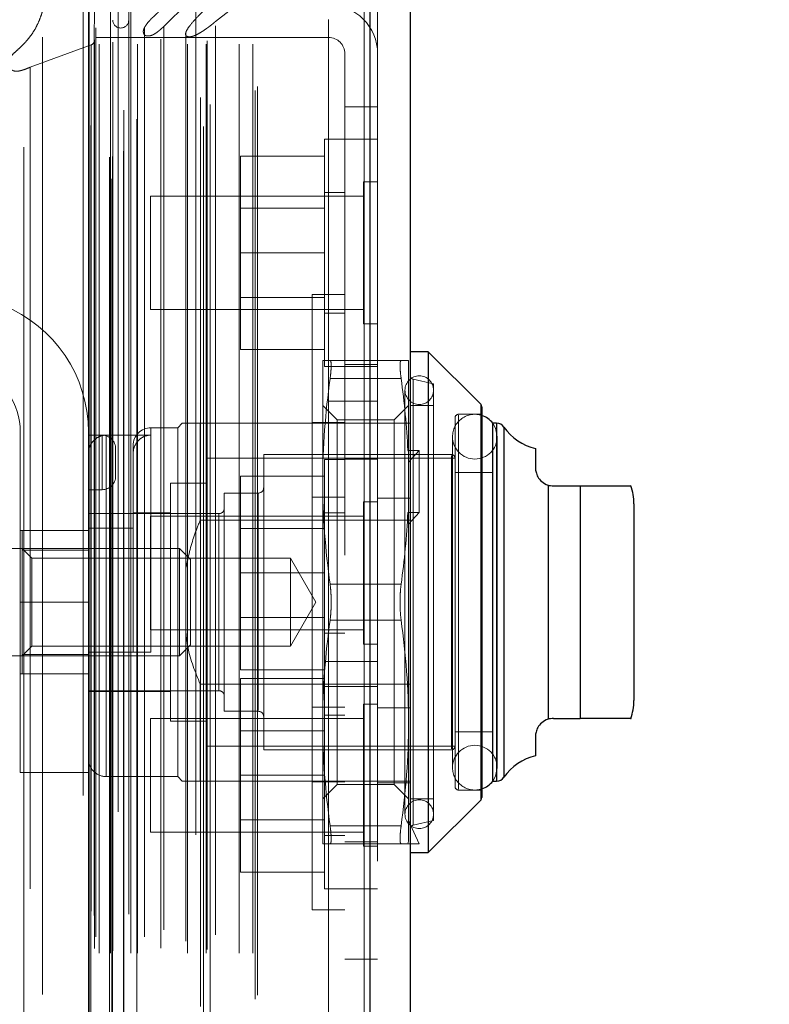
# Model space of a CAD drawing. Header units: inches. Extents: x 0.2 to 10.8, y 0.2 to 8.2.
# Tile 63 of 176: x 1.9565 to 2.039, y 4.9733 to 5.0816. Entities that reach past the tile are written whole.
import ezdxf

# ---------------------------------------------------------------- set-up
doc = ezdxf.new("R2010")
doc.units = ezdxf.units.IN
doc.header["$MEASUREMENT"] = 0
doc.linetypes.add('HIDDEN', pattern=[0.07500000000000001, 0.05, -0.025])
doc.layers.add('DIMENSIONS', color=140, linetype='Continuous')
doc.styles.add('SLDTEXTSTYLE0', font='TXT', dxfattribs={"width": 0.7})
doc.dimstyles.new('SLDDIMSTYLE1', dxfattribs={"dimtxt": 0.0849609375, "dimasz": 0.13, "dimexe": 0, "dimexo": 0.0625, "dimgap": 0.021240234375, "dimtad": 0, "dimtih": 1, "dimtoh": 1, "dimlfac": 20, "dimrnd": 1e-09, "dimzin": 12, "dimdsep": 46, "dimtxsty": 'SLDTEXTSTYLE0', "dimsah": 1, "dimcen": 0.09, "dimadec": 0, "dimazin": 3, "dimtfac": 1, "dimtmove": 0, "dimatfit": 0, "dimfxl": 0, "dimfrac": 2, "dimtolj": 1, "dimtzin": 12, "dimarcsym": 0})

# ---------------------------------------------------------------- blocks, each defined once
blk = doc.blocks.new('_D_10')
at = {"layer": 'DIMENSIONS'}
for p, q in [((1.865326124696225, 4.993945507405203), (1.865326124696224, 5.478986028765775)), ((1.956426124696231, 5.161689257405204), (1.95642612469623, 5.478986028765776)), ((1.865326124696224, 5.353986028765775), (1.615326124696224, 5.353986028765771)), ((1.956426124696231, 5.353986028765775), (2.177460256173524, 5.353986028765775)), ((2.292592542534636, 5.353986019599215), (2.264062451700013, 5.353986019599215)), ((2.264062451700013, 5.353986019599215), (2.264062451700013, 5.218955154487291)), ((2.545061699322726, 5.353986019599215), (2.573591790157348, 5.353986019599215)), ((2.573591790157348, 5.353986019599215), (2.573591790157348, 5.218955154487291)), ((2.264062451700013, 5.218955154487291), (2.292592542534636, 5.218955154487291)), ((2.573591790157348, 5.218955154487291), (2.545061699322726, 5.218955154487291))]:
    blk.add_line(p, q, dxfattribs=at)
for points in [[(1.865326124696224, 5.353986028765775), (1.735326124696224, 5.373986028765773), (1.735326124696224, 5.333986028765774)], [(1.956426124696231, 5.353986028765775), (2.086426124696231, 5.333986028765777), (2.086426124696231, 5.373986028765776)]]:
    blk.add_solid(points, dxfattribs=at)
at = {"layer": 'DIMENSIONS', "char_height": 0.08333333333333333, "attachment_point": 1, "style": 'SLDTEXTSTYLE0'}
for s, insert in [('1.82', (2.292592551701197, 5.480428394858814)), ('46.3', (2.292592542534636, 5.326377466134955))]:
    blk.add_mtext(s, dxfattribs=dict(at, insert=insert))

msp = doc.modelspace()

# ---------------------------------------------------------------- linework, layer by layer
at = {"color": 7, "linetype": 'HIDDEN', "lineweight": 18}
for p, q in [((1.966643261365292, 2.764109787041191), (1.966643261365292, 5.098275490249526)), ((1.966643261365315, 2.764109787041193), (1.966643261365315, 5.098275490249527)), ((1.963482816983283, 5.096275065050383), (1.963482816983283, 2.766110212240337)), ((1.966388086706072, 2.766512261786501), (1.966388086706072, 5.095873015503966)), ((1.966693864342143, 2.766566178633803), (1.966693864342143, 5.09581909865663)), ((1.967925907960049, 2.767150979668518), (1.967925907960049, 5.095234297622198)), ((1.95695016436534, 2.767602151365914), (1.95695016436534, 5.09478505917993)), ((1.967330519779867, 5.09448681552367), (1.967330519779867, 2.767903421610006)), ((1.964046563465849, 5.092858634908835), (1.964046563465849, 2.76952664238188)), ((1.964062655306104, 2.76940081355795), (1.964062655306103, 5.092984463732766)), ((1.964333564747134, 2.769979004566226), (1.964333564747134, 5.092406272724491)), ((1.964333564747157, 2.769979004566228), (1.964333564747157, 5.092406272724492)), ((1.969364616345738, 2.770695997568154), (1.969364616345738, 5.091692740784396)), ((1.975871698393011, 5.091942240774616), (1.975871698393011, 2.770446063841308)), ((1.976730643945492, 2.769889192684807), (1.976730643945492, 5.09249608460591)), ((1.967944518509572, 2.771679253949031), (1.967944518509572, 5.090706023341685)), ((1.994395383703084, 5.090824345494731), (1.994395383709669, 2.771560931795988)), ((1.994395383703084, 2.771560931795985), (1.994395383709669, 5.090824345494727)), ((1.995020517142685, 2.771560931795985), (1.99502051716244, 5.090824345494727)), ((1.977438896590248, 2.772313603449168), (1.977438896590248, 5.090053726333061)), ((1.976380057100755, 2.77307063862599), (1.976380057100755, 5.089314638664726)), ((1.982390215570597, 2.773852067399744), (1.982390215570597, 5.088533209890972)), ((1.995882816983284, 5.089057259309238), (1.995882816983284, 2.773328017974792)), ((1.9590121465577, 2.774365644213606), (1.9590121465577, 5.088018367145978)), ((1.982649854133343, 2.774290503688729), (1.982649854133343, 5.088094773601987)), ((1.965241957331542, 2.778920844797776), (1.965241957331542, 5.083464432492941)), ((1.965241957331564, 2.778920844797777), (1.965241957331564, 5.083464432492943)), ((1.966486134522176, 5.083464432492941), (1.966486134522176, 2.778920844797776)), ((1.966486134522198, 2.778920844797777), (1.966486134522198, 5.083464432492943)), ((1.966736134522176, 2.779170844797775), (1.966736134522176, 5.083214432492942)), ((1.968486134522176, 5.083214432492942), (1.968486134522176, 2.779170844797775)), ((1.968736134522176, 2.778920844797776), (1.968736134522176, 5.083464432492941)), ((1.968736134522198, 5.083464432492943), (1.968736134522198, 2.778920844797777)), ((1.969440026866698, 2.778920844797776), (1.969440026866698, 5.083464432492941)), ((1.974942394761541, 5.083464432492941), (1.972347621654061, 5.080887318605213)), ((1.97494239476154, 2.778920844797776), (1.97494239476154, 5.083464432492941)), ((1.977009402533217, 2.778920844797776), (1.977009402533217, 5.083464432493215)), ((1.977136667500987, 2.779318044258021), (1.977136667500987, 5.083067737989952)), ((1.98063030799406, 5.083464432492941), (1.978045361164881, 5.08144485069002)), ((1.980630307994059, 2.778920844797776), (1.980630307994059, 5.083464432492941)), ((1.982149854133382, 2.778920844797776), (1.982149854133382, 5.083464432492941)), ((1.982149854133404, 2.778920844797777), (1.982149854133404, 5.083464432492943)), ((1.964736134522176, 5.082964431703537), (1.964693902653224, 5.079316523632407)), ((1.964736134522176, 2.779420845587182), (1.964736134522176, 5.082964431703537)), ((1.964736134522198, 2.779420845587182), (1.964736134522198, 5.082964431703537)), ((1.972019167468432, 2.779470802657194), (1.972019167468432, 5.082923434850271)), ((1.964882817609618, 2.780717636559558), (1.964882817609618, 5.081667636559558)), ((1.97234762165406, 2.781497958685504), (1.97234762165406, 5.080887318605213)), ((1.972347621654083, 2.781497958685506), (1.972347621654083, 5.080887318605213)), ((1.97804536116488, 2.780940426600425), (1.97804536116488, 5.08144485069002)), ((1.990482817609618, 5.039667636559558), (1.990482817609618, 5.081667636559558)), ((1.970214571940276, 5.080738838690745), (1.970214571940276, 5.080716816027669)), ((1.970214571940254, 5.080716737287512), (1.970214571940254, 2.781651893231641)), ((1.974781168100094, 5.080227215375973), (1.974781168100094, 2.782158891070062)), ((1.964365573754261, 5.078852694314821), (1.957650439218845, 5.076398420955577)), ((1.964365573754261, 2.783532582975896), (1.964365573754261, 5.078852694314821)), ((1.964365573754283, 2.783532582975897), (1.964365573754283, 5.078852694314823)), ((1.964693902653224, 2.783068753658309), (1.964693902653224, 5.079316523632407)), ((1.964693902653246, 2.783068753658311), (1.964693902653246, 5.07931652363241)), ((1.964882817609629, 5.079675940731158), (1.990482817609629, 5.079675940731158)), ((1.992282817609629, 5.077875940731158), (1.992282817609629, 5.072025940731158)), ((1.957650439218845, 2.785986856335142), (1.957650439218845, 5.076398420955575)), ((1.992282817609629, 5.072025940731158), (1.995882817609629, 5.072025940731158)), ((1.992282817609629, 5.072025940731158), (1.992282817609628, 5.039667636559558)), ((1.990032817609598, 5.068475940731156), (1.990032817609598, 5.043475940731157)), ((1.992282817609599, 5.068475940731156), (1.990032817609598, 5.068475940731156)), ((1.995882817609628, 5.068475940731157), (1.992282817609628, 5.068475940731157)), ((1.990032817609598, 5.066625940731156), (1.980782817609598, 5.066625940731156)), ((1.980782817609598, 5.066625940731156), (1.980782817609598, 5.055975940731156)), ((1.994320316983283, 5.063788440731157), (1.994320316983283, 5.048163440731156)), ((1.995882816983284, 5.063788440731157), (1.994320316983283, 5.063788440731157)), ((1.992282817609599, 5.062600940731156), (1.990032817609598, 5.062600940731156)), ((1.970882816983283, 5.062225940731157), (1.970882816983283, 5.049725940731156)), ((1.994320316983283, 5.062225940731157), (1.970882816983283, 5.062225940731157)), ((1.990032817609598, 5.060873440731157), (1.980782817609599, 5.060873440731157)), ((1.990032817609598, 5.055975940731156), (1.980782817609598, 5.055975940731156)), ((1.980782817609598, 5.055975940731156), (1.980782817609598, 5.045325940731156)), ((1.980782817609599, 5.051078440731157), (1.990032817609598, 5.051078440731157)), ((1.988682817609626, 4.983690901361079), (1.988682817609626, 5.05139090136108)), ((1.992282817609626, 5.05139090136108), (1.988682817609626, 5.05139090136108)), ((1.970882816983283, 5.049725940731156), (1.994320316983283, 5.049725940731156)), ((1.990032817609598, 5.049350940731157), (1.992282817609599, 5.049350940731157)), ((1.994320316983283, 5.048163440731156), (1.995882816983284, 5.048163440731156)), ((1.990032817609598, 5.045325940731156), (1.980782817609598, 5.045325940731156)), ((1.989837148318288, 5.044115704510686), (1.989837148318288, 5.030828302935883)), ((1.998471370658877, 5.044115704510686), (1.990651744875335, 5.044115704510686)), ((1.999285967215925, 5.044115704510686), (1.999285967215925, 5.034091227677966)), ((1.990032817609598, 5.043475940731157), (1.992282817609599, 5.043475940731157)), ((1.995882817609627, 5.043675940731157), (1.992282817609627, 5.043675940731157)), ((1.992282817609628, 5.043475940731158), (1.995882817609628, 5.043475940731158)), ((1.998471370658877, 5.042147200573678), (1.990651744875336, 5.042147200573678)), ((1.998471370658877, 5.042147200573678), (1.990651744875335, 5.042147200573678)), ((1.998471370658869, 5.042147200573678), (1.990651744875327, 5.042147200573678)), ((1.99847137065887, 5.042147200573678), (1.990651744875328, 5.042147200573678)), ((1.998471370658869, 5.042147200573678), (1.990651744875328, 5.042147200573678)), ((1.998471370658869, 5.042147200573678), (1.990651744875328, 5.042147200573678)), ((2.002041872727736, 5.041556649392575), (1.999787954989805, 5.042077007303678)), ((1.999787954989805, 4.993026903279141), (1.999787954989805, 5.042054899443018)), ((1.999787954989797, 4.993026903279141), (1.999787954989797, 5.042054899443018)), ((1.999787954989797, 4.993026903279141), (1.999787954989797, 5.042054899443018)), ((1.998892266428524, 5.040867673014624), (1.998892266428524, 4.994214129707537)), ((2.002041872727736, 5.041556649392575), (2.002041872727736, 4.993525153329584)), ((1.990482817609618, 2.822717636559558), (1.990482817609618, 5.039667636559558)), ((1.990482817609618, 5.039667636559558), (1.995882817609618, 5.039667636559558)), ((1.990482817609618, 2.822717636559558), (1.990482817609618, 5.039667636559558)), ((1.990482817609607, 5.039667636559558), (1.990482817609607, 2.822717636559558)), ((1.990482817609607, 5.039667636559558), (1.990482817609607, 2.822717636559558)), ((1.992282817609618, 2.822717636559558), (1.992282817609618, 5.039667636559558)), ((1.991435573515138, 5.037596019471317), (1.989837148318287, 5.039194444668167)), ((1.999285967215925, 5.039194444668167), (1.997687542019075, 5.037596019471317)), ((2.002041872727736, 5.039194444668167), (1.999482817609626, 5.039194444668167)), ((2.007241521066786, 5.017540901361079), (2.007241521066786, 5.039309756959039)), ((2.007241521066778, 4.99579396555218), (2.007241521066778, 5.039287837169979)), ((2.007241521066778, 4.99579396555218), (2.007241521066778, 5.039287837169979)), ((1.991435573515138, 5.037596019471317), (1.991435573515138, 5.027568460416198)), ((1.997687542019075, 5.037596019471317), (1.991435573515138, 5.037596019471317)), ((1.997687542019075, 5.037596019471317), (1.997687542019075, 5.027568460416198)), ((2.004404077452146, 5.037816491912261), (2.004404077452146, 4.997265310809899)), ((2.007356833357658, 5.038210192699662), (2.004797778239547, 5.038210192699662)), ((2.004797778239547, 4.996959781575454), (2.004797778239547, 5.038122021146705)), ((2.004797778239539, 4.996959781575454), (2.004797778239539, 5.038122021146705)), ((2.004797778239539, 4.996959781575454), (2.004797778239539, 5.038122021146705)), ((1.973892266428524, 5.036733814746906), (1.970939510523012, 5.036733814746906)), ((1.970939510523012, 5.012029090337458), (1.970939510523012, 5.036646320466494)), ((1.970939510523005, 5.012029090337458), (1.970939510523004, 5.036646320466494)), ((1.970939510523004, 5.012029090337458), (1.970939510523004, 5.036646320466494)), ((1.974384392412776, 5.037225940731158), (1.973892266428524, 5.036733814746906)), ((1.973892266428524, 5.036733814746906), (1.973892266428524, 4.998347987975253)), ((1.976352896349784, 5.037225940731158), (1.976352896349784, 5.026561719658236)), ((1.976352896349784, 5.037225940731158), (1.995882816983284, 5.037225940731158)), ((1.988682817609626, 5.037315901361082), (1.992282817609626, 5.037315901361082)), ((1.995882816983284, 5.037225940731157), (1.999482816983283, 5.037225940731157)), ((2.008555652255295, 5.037225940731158), (2.008537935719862, 5.037225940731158)), ((2.008982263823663, 5.017540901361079), (2.008982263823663, 5.037225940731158)), ((2.008982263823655, 4.997878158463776), (2.008982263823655, 5.037203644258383)), ((2.008982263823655, 4.997878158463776), (2.008982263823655, 5.037203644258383)), ((2.009789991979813, 5.017540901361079), (2.009789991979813, 5.036804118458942)), ((2.009789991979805, 4.998299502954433), (2.009789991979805, 5.036782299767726)), ((2.009789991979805, 4.998299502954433), (2.009789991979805, 5.036782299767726)), ((1.956549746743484, 5.036289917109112), (1.956549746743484, 5.017539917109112)), ((1.964049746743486, 5.017539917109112), (1.964049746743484, 5.036289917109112)), ((1.965549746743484, 5.035914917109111), (1.964049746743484, 5.035914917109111)), ((1.965549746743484, 5.029914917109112), (1.965549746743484, 5.035914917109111)), ((1.965549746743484, 5.035914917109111), (1.965549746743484, 5.029914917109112)), ((1.965549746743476, 5.029914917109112), (1.965549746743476, 5.035914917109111)), ((1.965549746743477, 5.035914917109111), (1.965549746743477, 5.029914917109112)), ((1.965549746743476, 5.029914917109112), (1.965549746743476, 5.035914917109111)), ((1.965549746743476, 5.035914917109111), (1.965549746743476, 5.029914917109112)), ((1.966018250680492, 5.03592534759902), (1.966018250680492, 4.998438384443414)), ((1.966018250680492, 5.03592534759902), (1.970939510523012, 5.03592534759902)), ((1.966018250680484, 5.03592534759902), (1.966018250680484, 4.998438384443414)), ((1.966018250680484, 5.03592534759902), (1.966018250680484, 4.998438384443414)), ((2.004126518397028, 5.035749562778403), (2.004126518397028, 4.999332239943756)), ((2.009047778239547, 4.999332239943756), (2.009047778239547, 5.035749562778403)), ((1.967049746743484, 5.031414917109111), (1.967049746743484, 5.034414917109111)), ((1.968971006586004, 5.034765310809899), (1.968971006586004, 5.033859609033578)), ((2.00046706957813, 5.03423785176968), (1.999208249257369, 5.03423785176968)), ((1.999208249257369, 5.03423785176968), (1.999285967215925, 5.034091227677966)), ((1.999285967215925, 5.032958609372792), (2.00046706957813, 5.03423785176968)), ((2.00046706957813, 5.03423785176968), (2.00046706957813, 5.027418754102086)), ((1.968971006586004, 5.033859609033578), (1.968971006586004, 5.025695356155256)), ((1.977041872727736, 5.033387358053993), (1.977041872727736, 5.001694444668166)), ((2.004404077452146, 5.033387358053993), (1.977041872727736, 5.033387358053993)), ((1.983341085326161, 5.033781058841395), (1.983341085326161, 5.001300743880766)), ((2.004010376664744, 5.033781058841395), (1.983341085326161, 5.033781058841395)), ((1.990032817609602, 5.03325094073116), (1.990032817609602, 5.02075094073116)), ((1.992282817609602, 5.03325094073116), (1.990032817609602, 5.03325094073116)), ((1.995882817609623, 5.033275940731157), (1.992282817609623, 5.033275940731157)), ((1.999285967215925, 5.034091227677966), (1.999285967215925, 5.032958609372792)), ((2.004010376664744, 5.001389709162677), (2.004010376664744, 5.033692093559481)), ((2.004010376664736, 5.001389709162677), (2.004010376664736, 5.033692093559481)), ((2.004010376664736, 5.001389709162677), (2.004010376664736, 5.033692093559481)), ((1.999285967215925, 5.027272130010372), (1.999285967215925, 5.032958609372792)), ((1.990032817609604, 5.03140094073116), (1.980782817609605, 5.03140094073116)), ((1.980782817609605, 5.03140094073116), (1.980782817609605, 5.02075094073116)), ((2.008537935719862, 5.031812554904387), (2.004404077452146, 5.031812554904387)), ((1.965549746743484, 5.029914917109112), (1.964049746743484, 5.029914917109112)), ((1.973104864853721, 5.030631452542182), (1.973104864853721, 5.004450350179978)), ((1.977041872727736, 5.030631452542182), (1.973104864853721, 5.030631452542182)), ((1.989837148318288, 5.030828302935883), (1.989837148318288, 5.004253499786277)), ((2.014636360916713, 5.0046537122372), (2.014636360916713, 5.030428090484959)), ((2.014636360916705, 5.0046537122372), (2.014636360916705, 5.030428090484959)), ((2.014636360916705, 5.030428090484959), (2.014636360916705, 5.0046537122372)), ((2.014636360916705, 5.0046537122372), (2.014636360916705, 5.030428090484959)), ((2.014636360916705, 5.030428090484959), (2.014636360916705, 5.0046537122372)), ((2.018183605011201, 5.004745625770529), (2.018183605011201, 5.03033617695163)), ((2.018183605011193, 5.03033617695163), (2.018183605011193, 5.004745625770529)), ((2.018183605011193, 5.004745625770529), (2.018183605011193, 5.03033617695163)), ((2.018183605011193, 5.03033617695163), (2.018183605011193, 5.004745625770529)), ((2.018183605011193, 5.004745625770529), (2.018183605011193, 5.03033617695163)), ((1.979010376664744, 5.029548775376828), (1.979010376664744, 5.005533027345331)), ((1.982750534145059, 5.029548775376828), (1.979010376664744, 5.029548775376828)), ((1.982750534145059, 5.005620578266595), (1.982750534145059, 5.029461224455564)), ((1.982750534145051, 5.005620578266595), (1.982750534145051, 5.029461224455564)), ((1.982750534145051, 5.005620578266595), (1.982750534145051, 5.029461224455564)), ((1.988682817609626, 5.029090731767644), (1.992282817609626, 5.029090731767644)), ((1.995882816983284, 5.02900077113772), (1.999482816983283, 5.02900077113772)), ((1.994320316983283, 5.028563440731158), (1.994320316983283, 5.020750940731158)), ((1.995882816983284, 5.028563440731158), (1.994320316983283, 5.028563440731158)), ((1.978419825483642, 5.027284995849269), (1.964049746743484, 5.027284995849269)), ((1.973104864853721, 5.027383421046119), (1.968971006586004, 5.027383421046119)), ((1.970882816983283, 5.027000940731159), (1.970882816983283, 5.020750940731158)), ((1.994320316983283, 5.027000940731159), (1.970882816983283, 5.027000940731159)), ((1.978419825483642, 5.007819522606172), (1.978419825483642, 5.027262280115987)), ((1.978419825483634, 5.007819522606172), (1.978419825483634, 5.027262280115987)), ((1.978419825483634, 5.007819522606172), (1.978419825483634, 5.027262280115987)), ((1.992282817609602, 5.02737594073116), (1.990032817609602, 5.02737594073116)), ((1.991435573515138, 5.027568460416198), (1.991435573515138, 4.997485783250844)), ((1.997687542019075, 5.027568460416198), (1.997687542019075, 4.997485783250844)), ((1.999208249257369, 5.027418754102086), (1.999285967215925, 5.027272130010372)), ((2.00046706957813, 5.027418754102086), (1.999208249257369, 5.027418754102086)), ((1.999285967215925, 5.026139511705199), (2.00046706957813, 5.027418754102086)), ((1.999285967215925, 5.027272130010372), (1.999285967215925, 5.004253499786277)), ((1.964049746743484, 5.025695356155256), (1.968971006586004, 5.025695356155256)), ((1.968971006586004, 5.012029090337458), (1.968971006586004, 5.025695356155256)), ((1.976352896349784, 5.026561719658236), (1.999482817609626, 5.026561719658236)), ((1.990032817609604, 5.02564844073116), (1.980782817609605, 5.02564844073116)), ((1.964049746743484, 5.025414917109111), (1.956549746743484, 5.025414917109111)), ((1.956766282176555, 5.025414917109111), (1.956766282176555, 5.023280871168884)), ((1.974062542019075, 5.023446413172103), (1.954600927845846, 5.023446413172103)), ((1.957832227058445, 5.022380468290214), (1.956766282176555, 5.023446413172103)), ((1.974062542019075, 5.023446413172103), (1.974062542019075, 5.011635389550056)), ((1.975270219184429, 5.022238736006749), (1.974062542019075, 5.023446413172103)), ((1.956766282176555, 5.023280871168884), (1.964049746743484, 5.023280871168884)), ((1.956766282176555, 5.023280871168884), (1.956766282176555, 5.011800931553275)), ((1.957832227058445, 5.022380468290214), (1.957832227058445, 5.017540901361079)), ((1.986291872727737, 5.022380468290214), (1.957832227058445, 5.022380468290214)), ((1.986291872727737, 5.022380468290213), (1.986291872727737, 5.012701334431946)), ((1.989085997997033, 5.017540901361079), (1.986291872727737, 5.022380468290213)), ((1.975270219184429, 5.022238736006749), (1.975270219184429, 5.012843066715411)), ((1.970882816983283, 5.020750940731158), (1.970882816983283, 5.014500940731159)), ((1.990032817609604, 5.02075094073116), (1.980782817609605, 5.02075094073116)), ((1.980782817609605, 5.02075094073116), (1.980782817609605, 5.01010094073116)), ((1.990032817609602, 5.02075094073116), (1.990032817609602, 5.011000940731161)), ((1.994320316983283, 5.020750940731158), (1.994320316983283, 5.012938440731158)), ((1.998471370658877, 5.019509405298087), (1.990651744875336, 5.019509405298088)), ((1.998471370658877, 5.019509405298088), (1.990651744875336, 5.019509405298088)), ((1.998471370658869, 5.019509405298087), (1.990651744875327, 5.019509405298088)), ((1.99847137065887, 5.019509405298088), (1.990651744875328, 5.019509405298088)), ((1.998471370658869, 5.019509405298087), (1.990651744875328, 5.019509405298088)), ((1.998471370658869, 5.019509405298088), (1.990651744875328, 5.019509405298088)), ((1.964049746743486, 5.017539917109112), (1.956549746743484, 5.017539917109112)), ((1.964049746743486, 5.017539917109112), (1.956549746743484, 5.017539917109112)), ((1.956549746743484, 5.017539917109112), (1.956549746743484, 4.998789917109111)), ((1.964049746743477, 5.017539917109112), (1.956549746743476, 5.017539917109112)), ((1.964049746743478, 5.017539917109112), (1.956549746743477, 5.017539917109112)), ((1.964049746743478, 5.017539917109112), (1.956549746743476, 5.017539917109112)), ((1.964049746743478, 5.017539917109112), (1.956549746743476, 5.017539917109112)), ((1.957832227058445, 5.017540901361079), (1.957832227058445, 5.012701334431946)), ((1.964049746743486, 5.017539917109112), (1.964049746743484, 4.998789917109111)), ((1.986291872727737, 5.012701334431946), (1.989085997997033, 5.017540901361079)), ((2.007241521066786, 4.995772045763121), (2.007241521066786, 5.017540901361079)), ((2.008982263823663, 4.997855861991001), (2.008982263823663, 5.017540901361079)), ((2.009789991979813, 4.998277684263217), (2.009789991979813, 5.017540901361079)), ((1.980782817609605, 5.015853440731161), (1.990032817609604, 5.015853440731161)), ((1.998471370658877, 5.015572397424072), (1.990651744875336, 5.015572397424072)), ((1.998471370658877, 5.015572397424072), (1.990651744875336, 5.015572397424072)), ((1.998471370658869, 5.015572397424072), (1.990651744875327, 5.015572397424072)), ((1.99847137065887, 5.015572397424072), (1.990651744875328, 5.015572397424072)), ((1.998471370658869, 5.015572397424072), (1.990651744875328, 5.015572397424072)), ((1.998471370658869, 5.015572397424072), (1.990651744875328, 5.015572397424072)), ((1.970882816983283, 5.014500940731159), (1.994320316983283, 5.014500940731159)), ((1.990032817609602, 5.01412594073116), (1.992282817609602, 5.01412594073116)), ((1.956766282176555, 5.011635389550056), (1.957832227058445, 5.012701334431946)), ((1.957832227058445, 5.012701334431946), (1.986291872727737, 5.012701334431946)), ((1.974062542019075, 5.011635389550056), (1.975270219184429, 5.01284306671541)), ((1.994320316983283, 5.012938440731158), (1.995882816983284, 5.012938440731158)), ((1.954600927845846, 5.011635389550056), (1.974062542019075, 5.011635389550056)), ((1.956766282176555, 5.011800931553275), (1.956766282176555, 5.009666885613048)), ((1.956766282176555, 5.011800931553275), (1.964049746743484, 5.011800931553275)), ((1.964049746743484, 5.012029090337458), (1.968971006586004, 5.012029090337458)), ((1.990032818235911, 5.011000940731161), (1.990032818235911, 4.98600094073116)), ((1.992282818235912, 5.011000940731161), (1.990032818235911, 5.011000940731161)), ((1.995882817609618, 5.011000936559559), (1.992282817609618, 5.011000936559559)), ((1.964049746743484, 5.009664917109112), (1.956549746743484, 5.009664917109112)), ((1.956766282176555, 5.009666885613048), (1.964049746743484, 5.009666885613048)), ((1.990032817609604, 5.01010094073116), (1.980782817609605, 5.01010094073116)), ((1.976352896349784, 5.008520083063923), (1.976352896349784, 4.997855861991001)), ((1.976352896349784, 5.008520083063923), (1.999482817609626, 5.008520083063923)), ((1.990032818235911, 5.009150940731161), (1.980782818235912, 5.009150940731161)), ((1.980782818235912, 5.009150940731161), (1.980782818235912, 4.99850094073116)), ((1.990032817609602, 5.00825094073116), (1.992282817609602, 5.00825094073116)), ((1.992282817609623, 5.008275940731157), (1.995882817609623, 5.008275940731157)), ((1.964049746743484, 5.007796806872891), (1.978419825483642, 5.007796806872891)), ((1.964049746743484, 5.00769838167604), (1.973104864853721, 5.00769838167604)), ((1.994320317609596, 5.006313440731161), (1.994320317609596, 4.99068844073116)), ((1.995882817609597, 5.006313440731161), (1.994320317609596, 5.006313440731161)), ((1.979010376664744, 5.005533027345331), (1.982750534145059, 5.005533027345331)), ((1.988682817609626, 5.005991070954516), (1.992282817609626, 5.005991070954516)), ((1.992282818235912, 5.00512594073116), (1.990032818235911, 5.00512594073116)), ((1.995882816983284, 5.005901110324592), (1.999482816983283, 5.005901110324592)), ((1.970882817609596, 5.004750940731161), (1.970882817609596, 4.99225094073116)), ((1.994320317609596, 5.004750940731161), (1.970882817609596, 5.004750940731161)), ((1.973104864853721, 5.004450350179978), (1.977041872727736, 5.004450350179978)), ((1.989837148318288, 5.004253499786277), (1.989837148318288, 4.990966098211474)), ((1.999285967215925, 5.004253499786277), (1.999285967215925, 4.991259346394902)), ((1.990032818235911, 5.00339844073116), (1.980782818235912, 5.00339844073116)), ((2.004404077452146, 5.003269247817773), (2.008537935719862, 5.003269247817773)), ((1.977041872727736, 5.001694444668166), (2.004404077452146, 5.001694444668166)), ((1.983341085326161, 5.001300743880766), (2.004010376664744, 5.001300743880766)), ((1.956549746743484, 4.998789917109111), (1.964049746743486, 4.998789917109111)), ((1.990032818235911, 4.99850094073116), (1.980782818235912, 4.99850094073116)), ((1.980782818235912, 4.99850094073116), (1.980782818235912, 4.98785094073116)), ((1.966018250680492, 4.998347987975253), (1.973892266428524, 4.998347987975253)), ((1.973892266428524, 4.998347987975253), (1.974384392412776, 4.997855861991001)), ((1.976352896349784, 4.997855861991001), (1.999482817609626, 4.997855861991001)), ((1.988682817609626, 4.997765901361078), (1.992282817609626, 4.997765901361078)), ((1.989837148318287, 4.995887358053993), (1.991435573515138, 4.997485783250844)), ((1.991435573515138, 4.997485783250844), (1.997687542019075, 4.997485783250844)), ((1.995882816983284, 4.997675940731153), (1.999482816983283, 4.997675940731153)), ((1.997687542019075, 4.997485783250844), (1.999285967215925, 4.995887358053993)), ((2.008537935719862, 4.997855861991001), (2.008555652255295, 4.997855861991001)), ((2.004797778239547, 4.996871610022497), (2.007356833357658, 4.996871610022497)), ((1.999482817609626, 4.995887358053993), (2.002041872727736, 4.995887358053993)), ((1.980782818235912, 4.99360344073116), (1.990032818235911, 4.99360344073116)), ((2.00046706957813, 4.990966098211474), (1.999285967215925, 4.99352458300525)), ((1.999787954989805, 4.993004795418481), (2.002041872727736, 4.993525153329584)), ((1.970882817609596, 4.99225094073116), (1.994320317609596, 4.99225094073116)), ((1.998471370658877, 4.992934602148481), (1.990651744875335, 4.992934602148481)), ((1.998471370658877, 4.992934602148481), (1.990651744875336, 4.992934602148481)), ((1.998471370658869, 4.992934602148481), (1.990651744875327, 4.992934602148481)), ((1.99847137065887, 4.992934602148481), (1.990651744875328, 4.992934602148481)), ((1.99847137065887, 4.992934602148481), (1.990651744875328, 4.992934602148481)), ((1.998471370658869, 4.992934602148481), (1.990651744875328, 4.992934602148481)), ((1.990032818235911, 4.991875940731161), (1.992282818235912, 4.991875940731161)), ((1.998471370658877, 4.990966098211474), (1.990651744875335, 4.990966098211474)), ((1.992282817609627, 4.991175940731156), (1.995882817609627, 4.991175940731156)), ((1.999208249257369, 4.990966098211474), (1.999285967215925, 4.991259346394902)), ((1.999208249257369, 4.990966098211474), (2.00046706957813, 4.990966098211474)), ((1.994320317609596, 4.99068844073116), (1.995882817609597, 4.99068844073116)), ((1.990032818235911, 4.98785094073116), (1.980782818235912, 4.98785094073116)), ((1.990032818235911, 4.98600094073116), (1.992282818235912, 4.98600094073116)), ((1.992282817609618, 4.986000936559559), (1.995882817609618, 4.986000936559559)), ((1.988682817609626, 4.983690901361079), (1.992282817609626, 4.983690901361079)), ((1.992282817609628, 4.978275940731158), (1.995882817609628, 4.978275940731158))]:
    msp.add_line(p, q, dxfattribs=at)
at = {"color": 7, "linetype": 'Continuous', "lineweight": 25}
for p, q in [((1.964107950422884, 5.096275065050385), (1.964107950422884, 2.766110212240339)), ((1.995020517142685, 5.090824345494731), (1.99502051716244, 2.771560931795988)), ((1.999482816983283, 5.08905725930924), (1.999482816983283, 2.773328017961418)), ((2.001451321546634, 5.04509995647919), (1.999482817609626, 5.04509995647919)), ((2.007241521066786, 5.039309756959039), (2.001451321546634, 5.04509995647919)), ((2.001451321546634, 5.04509995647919), (2.001451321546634, 4.989981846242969)), ((2.007241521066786, 5.039309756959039), (2.007241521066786, 4.995772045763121)), ((2.007356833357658, 5.039031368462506), (2.007356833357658, 4.996050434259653)), ((2.008537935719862, 5.037225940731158), (2.008537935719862, 4.997855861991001)), ((2.008982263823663, 5.037225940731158), (2.008555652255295, 5.037225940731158)), ((2.008982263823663, 5.037225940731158), (2.008982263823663, 4.997855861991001)), ((2.009789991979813, 5.036804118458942), (2.009789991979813, 4.998277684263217)), ((2.013262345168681, 5.034435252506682), (2.013262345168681, 5.032304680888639)), ((2.014636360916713, 5.030428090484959), (2.014636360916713, 5.0046537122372)), ((2.015230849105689, 5.03033617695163), (2.018183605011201, 5.03033617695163)), ((2.018183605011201, 5.03033617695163), (2.018183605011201, 5.004745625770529)), ((2.024089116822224, 5.028367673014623), (2.024089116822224, 5.006714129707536)), ((2.015230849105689, 5.004745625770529), (2.018183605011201, 5.004745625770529)), ((2.013262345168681, 5.002777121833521), (2.013262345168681, 5.000646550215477)), ((2.008555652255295, 4.997855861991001), (2.008982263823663, 4.997855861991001)), ((2.001451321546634, 4.989981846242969), (2.007241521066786, 4.995772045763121)), ((1.999482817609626, 4.989981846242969), (2.001451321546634, 4.989981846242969))]:
    msp.add_line(p, q, dxfattribs=at)
at = {"color": 7, "linetype": 'HIDDEN', "lineweight": 18, "flags": 128}
for points in [[(1.959004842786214, 2.779709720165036), (1.959004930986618, 3.921905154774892), (1.959004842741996, 5.082669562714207)], [(2.009047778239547, 5.035749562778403), (2.008860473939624, 5.03669120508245), (2.008555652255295, 5.037225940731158)], [(2.008555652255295, 4.997855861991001), (2.008860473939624, 4.998390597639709), (2.009047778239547, 4.999332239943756)]]:
    msp.add_lwpolyline(points, dxfattribs=at)
at = {"color": 7, "linetype": 'HIDDEN', "lineweight": 18}
for centre, radius, start, end in [((1.990482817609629, 5.077875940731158), 0.005399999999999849, 0, 90), ((1.967611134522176, 5.081589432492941), 0.0008750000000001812, 180, 0), ((1.964193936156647, 5.079322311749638), 0.0004999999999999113, 290.0765427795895, 359.3367158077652), ((1.990482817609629, 5.077875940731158), 0.001800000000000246, 0, 90), ((1.949049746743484, 5.036289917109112), 0.01500000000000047, 0, 67.98061864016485), ((1.949049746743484, 5.036289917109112), 0.007500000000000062, 0, 67.98061864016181), ((2.00046706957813, 5.040867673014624), 0.001574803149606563, 0, 180), ((1.999876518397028, 5.042460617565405), 0.0003937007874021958, 180, 256.9999999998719), ((2.00046706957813, 5.040867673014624), 0.001574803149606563, 180, 0), ((2.006587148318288, 5.035749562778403), 0.002460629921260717, 71.77194722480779, 180), ((2.00479777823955, 5.037816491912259), 0.0003937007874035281, 90.00000000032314, 179.9999999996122), ((1.970939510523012, 5.034765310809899), 0.001968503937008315, 90, 180), ((1.965549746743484, 5.034414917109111), 0.001500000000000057, 0, 90), ((2.006587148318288, 5.035749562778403), 0.002460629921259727, 180, 0), ((2.004010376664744, 5.033387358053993), 0.0003937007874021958, 0, 90), ((1.965549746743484, 5.031414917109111), 0.001499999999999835, 270.0000000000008, 0), ((1.982750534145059, 5.03013932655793), 0.0005905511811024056, 270.0000000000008, 0), ((1.978419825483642, 5.027875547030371), 0.0005905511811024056, 270.0000000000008, 0), ((1.978419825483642, 5.00720625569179), 0.0005905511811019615, 359.9999999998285, 90), ((1.982750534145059, 5.00494247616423), 0.0005905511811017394, 0, 90), ((2.006587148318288, 4.999332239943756), 0.002460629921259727, 0, 180), ((2.004010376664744, 5.001694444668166), 0.0003937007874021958, 270.0000000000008, 0), ((1.966018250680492, 5.00031649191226), 0.001968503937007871, 180, 270.0000000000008), ((2.006587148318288, 4.999332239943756), 0.002460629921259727, 180, 288.228052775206), ((2.00479777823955, 4.997265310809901), 0.0003937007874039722, 180.0000000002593, 269.9999999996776), ((2.00046706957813, 4.994214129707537), 0.001574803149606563, 0, 180), ((2.00046706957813, 4.994214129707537), 0.001574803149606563, 180, 0), ((1.999876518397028, 4.992621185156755), 0.0003937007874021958, 103.0000000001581, 180)]:
    msp.add_arc(centre, radius, start, end, dxfattribs=at)
at = {"color": 7, "linetype": 'Continuous', "lineweight": 25}
for centre, radius, start, end in [((2.006963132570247, 5.039031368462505), 0.0003937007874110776, 2.585154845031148e-10, 44.99999999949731), ((2.006587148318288, 5.035749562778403), 0.002460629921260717, 36.86989764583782, 71.77194722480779), ((2.008982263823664, 5.036241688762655), 0.0009842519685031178, 34.84990457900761, 90.00000000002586), ((2.014636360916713, 5.040178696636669), 0.00590551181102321, 214.849904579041, 256.5458794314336), ((2.018183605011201, 5.028367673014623), 0.005905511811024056, 0, 19.60811917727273), ((2.018183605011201, 5.006714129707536), 0.005905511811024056, 340.250011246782, 0), ((2.014636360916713, 4.99490310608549), 0.00590551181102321, 103.4541205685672, 145.1500954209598), ((2.006587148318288, 4.999332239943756), 0.002460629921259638, 288.228052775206, 323.130102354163), ((2.008982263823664, 4.998840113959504), 0.0009842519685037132, 269.9999999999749, 325.1500954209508), ((2.006963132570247, 4.996050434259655), 0.0003937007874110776, 315.0000000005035, 359.999999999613)]:
    msp.add_arc(centre, radius, start, end, dxfattribs=at)
at = {"color": 7, "linetype": 'HIDDEN', "lineweight": 18}
for points, knots in [([(1.957650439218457, 5.076398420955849), (1.957506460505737, 5.076338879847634), (1.957244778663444, 5.076230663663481), (1.956877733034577, 5.076103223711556), (1.956580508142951, 5.076013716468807), (1.956329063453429, 5.075964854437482), (1.956106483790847, 5.075951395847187), (1.955887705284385, 5.07597835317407), (1.955681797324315, 5.076046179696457), (1.955499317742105, 5.076160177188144), (1.955342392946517, 5.076338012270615), (1.955196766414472, 5.076604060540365), (1.955140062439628, 5.076972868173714), (1.955307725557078, 5.077350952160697), (1.955637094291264, 5.07774606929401), (1.956081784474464, 5.078145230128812), (1.95657550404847, 5.078602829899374), (1.957014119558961, 5.079038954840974), (1.957408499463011, 5.079482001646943), (1.957785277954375, 5.07996508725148), (1.958180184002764, 5.08057858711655), (1.958545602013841, 5.081305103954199), (1.958825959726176, 5.081996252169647), (1.958996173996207, 5.082559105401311), (1.95904161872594, 5.082912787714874), (1.958967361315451, 5.083134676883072), (1.958862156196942, 5.083253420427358), (1.958721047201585, 5.08332111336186), (1.958552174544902, 5.083361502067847), (1.958351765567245, 5.083377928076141), (1.958107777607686, 5.083365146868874), (1.957772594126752, 5.083318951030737), (1.957291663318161, 5.083227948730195), (1.956763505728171, 5.083106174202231), (1.956265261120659, 5.083005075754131), (1.95588168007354, 5.082947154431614), (1.955563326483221, 5.082920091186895), (1.955305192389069, 5.082936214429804), (1.955091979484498, 5.082986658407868), (1.954910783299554, 5.083079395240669), (1.954804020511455, 5.083224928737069), (1.954728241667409, 5.083436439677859), (1.954721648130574, 5.083796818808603), (1.954876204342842, 5.084276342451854), (1.955207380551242, 5.084778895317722), (1.955624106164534, 5.085245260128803), (1.956120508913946, 5.085693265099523), (1.956686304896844, 5.086132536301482), (1.957321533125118, 5.086558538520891), (1.957911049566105, 5.08692206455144), (1.958410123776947, 5.087139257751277), (1.958674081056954, 5.087305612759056), (1.958801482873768, 5.08743741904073), (1.958877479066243, 5.08754023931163), (1.958953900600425, 5.08768133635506), (1.959015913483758, 5.08789571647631), (1.959018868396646, 5.088241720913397), (1.958855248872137, 5.088674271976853), (1.958514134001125, 5.089124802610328), (1.958052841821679, 5.089542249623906), (1.95746295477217, 5.089945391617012), (1.956816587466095, 5.090285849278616), (1.956231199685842, 5.090538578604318), (1.955810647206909, 5.090733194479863), (1.95551569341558, 5.09090045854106), (1.95526078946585, 5.091066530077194), (1.955016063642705, 5.091253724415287), (1.9547563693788, 5.091498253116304), (1.954523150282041, 5.091769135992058), (1.954327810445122, 5.092056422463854), (1.954173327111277, 5.09235492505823), (1.954065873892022, 5.092659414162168), (1.954020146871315, 5.092970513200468), (1.954038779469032, 5.093223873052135), (1.954135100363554, 5.093398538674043), (1.954253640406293, 5.093495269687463), (1.954406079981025, 5.093564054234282), (1.95457941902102, 5.093604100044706), (1.954738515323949, 5.093612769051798), (1.954935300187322, 5.09360807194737), (1.955229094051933, 5.093585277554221), (1.955596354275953, 5.093547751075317), (1.955965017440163, 5.093519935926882), (1.956259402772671, 5.093539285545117), (1.956528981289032, 5.093641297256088), (1.956775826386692, 5.093842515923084), (1.956901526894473, 5.094188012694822), (1.956951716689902, 5.094588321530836), (1.956951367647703, 5.094995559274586), (1.95691643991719, 5.095405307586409), (1.956862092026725, 5.095816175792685), (1.956797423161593, 5.096228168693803), (1.956690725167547, 5.096885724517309), (1.956593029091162, 5.097682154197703), (1.956380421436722, 5.098492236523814), (1.956135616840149, 5.099047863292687), (1.955880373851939, 5.099459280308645), (1.955603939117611, 5.099818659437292), (1.955296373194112, 5.100166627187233), (1.954966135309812, 5.100503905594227), (1.954635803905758, 5.100839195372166), (1.954131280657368, 5.101392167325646), (1.953566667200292, 5.102252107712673), (1.953120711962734, 5.103110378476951), (1.952923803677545, 5.10367926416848), (1.952865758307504, 5.103878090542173), (1.952858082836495, 5.104027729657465), (1.952875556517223, 5.104139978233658), (1.952923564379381, 5.104230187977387), (1.953015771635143, 5.104301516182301), (1.953210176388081, 5.104327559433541), (1.953452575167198, 5.10429618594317), (1.953749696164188, 5.10422526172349), (1.954095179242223, 5.104111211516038), (1.954523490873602, 5.103955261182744), (1.954829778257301, 5.103827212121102), (1.954997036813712, 5.10375728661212)], [0, 0, 0, 0, 0.008873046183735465, 0.01612679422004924, 0.02174796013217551, 0.02591860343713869, 0.02987558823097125, 0.03354539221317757, 0.03754946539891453, 0.0417996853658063, 0.04628166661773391, 0.05341961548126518, 0.06299658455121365, 0.07323931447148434, 0.0826000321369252, 0.09720883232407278, 0.1117946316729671, 0.1261466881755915, 0.1368719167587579, 0.1507998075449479, 0.1678347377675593, 0.1875614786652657, 0.2086080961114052, 0.221816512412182, 0.2309010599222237, 0.2350736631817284, 0.2384455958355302, 0.2411794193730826, 0.2441498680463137, 0.2477433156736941, 0.2518385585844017, 0.2570824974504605, 0.265901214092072, 0.2782939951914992, 0.2865189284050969, 0.2934388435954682, 0.2991001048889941, 0.3035105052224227, 0.3070474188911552, 0.3109552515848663, 0.3152941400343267, 0.318791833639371, 0.3274070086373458, 0.3420059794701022, 0.3552752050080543, 0.3690496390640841, 0.383320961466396, 0.3981625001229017, 0.4136344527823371, 0.4297745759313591, 0.4393099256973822, 0.4453683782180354, 0.4483669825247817, 0.4505468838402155, 0.4543749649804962, 0.4597943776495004, 0.4667685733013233, 0.480063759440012, 0.4927991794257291, 0.5050022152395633, 0.5198626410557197, 0.5362739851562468, 0.5475829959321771, 0.5565626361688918, 0.5631364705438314, 0.5674049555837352, 0.5747428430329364, 0.5823646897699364, 0.5902860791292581, 0.5985304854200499, 0.6063375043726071, 0.614122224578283, 0.621897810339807, 0.629853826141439, 0.6328975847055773, 0.6359322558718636, 0.6390937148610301, 0.6423157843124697, 0.6455564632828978, 0.6475397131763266, 0.6527937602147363, 0.6612459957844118, 0.6672389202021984, 0.6724199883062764, 0.6768135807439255, 0.6826540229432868, 0.692383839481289, 0.7026450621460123, 0.7128268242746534, 0.7230976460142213, 0.7334361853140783, 0.7438265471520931, 0.7542626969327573, 0.7831951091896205, 0.8037540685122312, 0.8158750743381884, 0.8271342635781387, 0.8374359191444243, 0.8467396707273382, 0.8577644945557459, 0.8680831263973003, 0.8775727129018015, 0.907363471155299, 0.9387904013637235, 0.946285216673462, 0.9513678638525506, 0.9541619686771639, 0.9573459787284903, 0.9596851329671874, 0.9612900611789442, 0.9645195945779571, 0.9694227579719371, 0.9744030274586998, 0.9811009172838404, 0.9896795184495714, 1, 1, 1, 1]), ([(1.972347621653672, 5.080887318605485), (1.97223526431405, 5.080778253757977), (1.972026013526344, 5.080575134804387), (1.971701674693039, 5.080313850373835), (1.971411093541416, 5.080103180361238), (1.971143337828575, 5.079950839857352), (1.970897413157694, 5.079870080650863), (1.970674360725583, 5.079833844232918), (1.970473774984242, 5.079834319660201), (1.970290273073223, 5.079890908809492), (1.970166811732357, 5.080018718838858), (1.970093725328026, 5.080197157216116), (1.970084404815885, 5.080421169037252), (1.970171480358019, 5.080671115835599), (1.970314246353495, 5.080932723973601), (1.970511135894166, 5.081220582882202), (1.970781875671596, 5.081532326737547), (1.971107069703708, 5.08186295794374), (1.971445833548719, 5.08216767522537), (1.971724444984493, 5.082429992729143), (1.971892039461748, 5.082633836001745), (1.971994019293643, 5.082797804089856), (1.9720355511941, 5.082944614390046), (1.971978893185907, 5.08308577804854), (1.971891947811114, 5.083180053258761), (1.971806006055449, 5.083237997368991), (1.971714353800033, 5.083284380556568), (1.971610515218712, 5.083323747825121), (1.971492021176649, 5.083357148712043), (1.971375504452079, 5.083382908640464), (1.971264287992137, 5.083403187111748), (1.971159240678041, 5.0834190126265), (1.97102338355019, 5.083435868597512), (1.970854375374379, 5.083451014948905), (1.970649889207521, 5.083463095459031), (1.970444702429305, 5.083471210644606), (1.970218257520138, 5.083475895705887), (1.969882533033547, 5.083476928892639), (1.969616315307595, 5.083469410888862), (1.969440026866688, 5.083464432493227)], [0, 0, 0, 0, 0.05461059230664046, 0.1017050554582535, 0.1411586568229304, 0.1734475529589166, 0.1995257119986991, 0.219219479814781, 0.2383100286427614, 0.2563555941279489, 0.275043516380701, 0.2964640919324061, 0.3300968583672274, 0.3645634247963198, 0.4008671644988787, 0.4443196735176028, 0.4937191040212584, 0.5490610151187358, 0.6073173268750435, 0.6521562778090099, 0.6833401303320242, 0.7016403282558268, 0.7234445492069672, 0.7418148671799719, 0.7572078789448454, 0.7691491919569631, 0.7773549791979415, 0.7900634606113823, 0.8024455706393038, 0.8142380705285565, 0.8252373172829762, 0.8354531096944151, 0.8449615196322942, 0.8645434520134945, 0.88413193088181, 0.9037978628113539, 0.9235421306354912, 0.9493698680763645, 1, 1, 1, 1]), ([(1.978045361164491, 5.081444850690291), (1.977980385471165, 5.081384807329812), (1.977850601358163, 5.081264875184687), (1.977641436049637, 5.08109544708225), (1.977426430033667, 5.080931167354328), (1.977207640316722, 5.080770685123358), (1.976988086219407, 5.080611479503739), (1.976765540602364, 5.080456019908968), (1.976537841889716, 5.080306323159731), (1.976275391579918, 5.080145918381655), (1.97598988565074, 5.07999020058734), (1.975692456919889, 5.079854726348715), (1.975435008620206, 5.07977287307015), (1.975224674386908, 5.079745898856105), (1.975054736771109, 5.079750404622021), (1.97491029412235, 5.079783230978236), (1.974798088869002, 5.079874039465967), (1.974735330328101, 5.080011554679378), (1.974751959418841, 5.080161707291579), (1.974802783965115, 5.080305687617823), (1.974945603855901, 5.080618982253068), (1.975362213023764, 5.081184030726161), (1.975960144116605, 5.08184244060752), (1.976484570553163, 5.082373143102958), (1.976801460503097, 5.082692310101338), (1.977020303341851, 5.082897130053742), (1.977144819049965, 5.083066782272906), (1.977204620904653, 5.083192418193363), (1.977202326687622, 5.083302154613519), (1.9771446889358, 5.083380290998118), (1.977078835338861, 5.08343172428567), (1.977030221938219, 5.083454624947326), (1.977009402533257, 5.083464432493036)], [0, 0, 0, 0, 0.03196267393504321, 0.06384306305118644, 0.09557510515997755, 0.1270600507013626, 0.1582197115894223, 0.1891082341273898, 0.2198099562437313, 0.2503837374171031, 0.2921714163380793, 0.3271640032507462, 0.3551312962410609, 0.3760526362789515, 0.390502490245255, 0.4055568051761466, 0.4210712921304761, 0.4381167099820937, 0.4626969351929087, 0.4836345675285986, 0.5007231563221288, 0.6025883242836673, 0.7504184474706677, 0.8305027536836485, 0.8762067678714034, 0.914662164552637, 0.9387349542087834, 0.956317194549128, 0.9703950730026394, 0.9824137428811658, 0.992468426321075, 1, 1, 1, 1]), ([(1.990651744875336, 5.044115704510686), (1.990692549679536, 5.044115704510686), (1.990723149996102, 5.044071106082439), (1.990764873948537, 5.043893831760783), (1.990775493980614, 5.043760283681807), (1.990775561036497, 5.04341786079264), (1.990764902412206, 5.043204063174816), (1.990723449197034, 5.042719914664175), (1.990692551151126, 5.042446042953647), (1.990651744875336, 5.042147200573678)], [0, 0, 0, 0, 0.25, 0.25, 0.5, 0.5, 0.75, 0.75, 1, 1, 1, 1]), ([(1.998471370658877, 5.042147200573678), (1.998430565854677, 5.04244603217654), (1.998399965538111, 5.042716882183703), (1.998358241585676, 5.043203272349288), (1.998347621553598, 5.04341595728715), (1.998347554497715, 5.043758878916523), (1.998358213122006, 5.043893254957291), (1.998399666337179, 5.044070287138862), (1.998430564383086, 5.044115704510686), (1.998471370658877, 5.044115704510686)], [0, 0, 0, 0, 0.25, 0.25, 0.5, 0.5, 0.75, 0.75, 1, 1, 1, 1]), ([(1.976352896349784, 5.037225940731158), (1.975871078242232, 5.037225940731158), (1.974892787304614, 5.037225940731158), (1.974291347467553, 5.037225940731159), (1.974422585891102, 5.037225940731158), (1.974439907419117, 5.037225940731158)], [0, 0, 0, 0, 0.4572276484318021, 0.928362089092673, 1, 1, 1, 1]), ([(1.966018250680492, 5.03592534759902), (1.965751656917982, 5.03592534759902), (1.965489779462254, 5.035868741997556), (1.965007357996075, 5.035654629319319), (1.964788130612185, 5.035496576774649), (1.964429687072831, 5.035111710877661), (1.964287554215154, 5.034881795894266), (1.964098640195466, 5.034390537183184), (1.964049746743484, 5.034125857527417), (1.964049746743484, 5.033859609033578)], [0, 0, 0, 0, 0.25, 0.25, 0.5, 0.5, 0.75, 0.75, 1, 1, 1, 1]), ([(1.970939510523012, 5.03592534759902), (1.970672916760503, 5.03592534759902), (1.970411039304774, 5.035868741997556), (1.969928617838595, 5.035654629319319), (1.969709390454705, 5.035496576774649), (1.969350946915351, 5.035111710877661), (1.969208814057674, 5.034881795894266), (1.969019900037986, 5.034390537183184), (1.968971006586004, 5.034125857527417), (1.968971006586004, 5.033859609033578)], [0, 0, 0, 0, 0.25, 0.25, 0.5, 0.5, 0.75, 0.75, 1, 1, 1, 1]), ([(1.974781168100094, 5.021313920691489), (1.975043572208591, 5.022507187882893), (1.975437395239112, 5.024298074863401), (1.976123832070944, 5.025995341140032), (1.976352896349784, 5.026561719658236)], [0, 0, 0, 0, 0.6662995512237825, 1, 1, 1, 1]), ([(1.990651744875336, 5.019509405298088), (1.990692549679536, 5.019210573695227), (1.990723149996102, 5.018895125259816), (1.990764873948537, 5.018231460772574), (1.990775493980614, 5.017885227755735), (1.990775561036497, 5.017199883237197), (1.990764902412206, 5.016851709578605), (1.990723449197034, 5.016190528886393), (1.990692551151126, 5.01587123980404), (1.990651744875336, 5.015572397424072)], [0, 0, 0, 0, 0.25, 0.25, 0.5, 0.5, 0.75, 0.75, 1, 1, 1, 1]), ([(1.998471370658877, 5.015572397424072), (1.998430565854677, 5.015871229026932), (1.998399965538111, 5.016186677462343), (1.998358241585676, 5.016850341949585), (1.998347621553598, 5.017196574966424), (1.998347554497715, 5.017881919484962), (1.998358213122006, 5.018230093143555), (1.998399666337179, 5.018891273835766), (1.998430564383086, 5.019210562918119), (1.998471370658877, 5.019509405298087)], [0, 0, 0, 0, 0.25, 0.25, 0.5, 0.5, 0.75, 0.75, 1, 1, 1, 1]), ([(1.976352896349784, 5.008520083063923), (1.975814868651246, 5.009839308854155), (1.975070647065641, 5.011664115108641), (1.974843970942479, 5.013611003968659), (1.974781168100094, 5.014150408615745)], [0, 0, 0, 0, 0.7229401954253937, 1, 1, 1, 1]), ([(1.968971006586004, 5.012029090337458), (1.968971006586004, 5.012029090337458), (1.969018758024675, 5.012029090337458), (1.969208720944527, 5.012029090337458), (1.969349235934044, 5.012029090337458), (1.969888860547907, 5.012029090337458), (1.970405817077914, 5.012029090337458), (1.970939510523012, 5.012029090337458)], [0, 0, 0, 0, 0.2500000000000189, 0.2500000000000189, 0.5000000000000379, 0.5000000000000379, 1, 1, 1, 1]), ([(1.976352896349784, 4.997855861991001), (1.975871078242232, 4.997855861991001), (1.974892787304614, 4.997855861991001), (1.974291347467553, 4.997855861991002), (1.974422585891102, 4.997855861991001), (1.974439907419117, 4.997855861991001)], [0, 0, 0, 0, 0.4572276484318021, 0.928362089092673, 1, 1, 1, 1]), ([(1.990651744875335, 4.992934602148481), (1.990692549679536, 4.992635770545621), (1.990723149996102, 4.992364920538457), (1.990764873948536, 4.991878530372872), (1.990775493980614, 4.991665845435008), (1.990775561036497, 4.991322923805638), (1.990764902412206, 4.99118854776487), (1.990723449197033, 4.991011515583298), (1.990692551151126, 4.990966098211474), (1.990651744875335, 4.990966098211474)], [0, 0, 0, 0, 0.25, 0.25, 0.5, 0.5, 0.75, 0.75, 1, 1, 1, 1]), ([(1.998471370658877, 4.990966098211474), (1.998430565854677, 4.990966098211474), (1.998399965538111, 4.991010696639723), (1.998358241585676, 4.991187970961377), (1.998347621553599, 4.991321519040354), (1.998347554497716, 4.991663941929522), (1.998358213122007, 4.991877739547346), (1.998399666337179, 4.992361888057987), (1.998430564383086, 4.992635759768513), (1.998471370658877, 4.992934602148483)], [0, 0, 0, 0, 0.25, 0.25, 0.5, 0.5, 0.75, 0.75, 1, 1, 1, 1])]:
    msp.add_open_spline(points, degree=3, knots=knots, dxfattribs=at)
for points in [[(1.989837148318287, 5.044115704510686), (1.989837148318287, 5.044115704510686), (1.990138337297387, 5.044115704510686), (1.990651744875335, 5.044115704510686)], [(1.998471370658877, 5.044115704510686), (1.998984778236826, 5.044115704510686), (1.999285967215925, 5.044115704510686), (1.999285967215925, 5.044115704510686)], [(1.990651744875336, 5.042147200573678), (1.990138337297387, 5.038387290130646), (1.989837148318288, 5.03461592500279), (1.989837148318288, 5.030828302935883)], [(1.998471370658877, 5.042147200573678), (1.998830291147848, 5.039518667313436), (1.999088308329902, 5.036883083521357), (1.999208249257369, 5.03423785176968)], [(1.989837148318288, 5.030828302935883), (1.989837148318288, 5.027040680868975), (1.990138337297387, 5.02326931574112), (1.990651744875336, 5.019509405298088)], [(1.999208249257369, 5.027418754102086), (1.999088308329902, 5.024773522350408), (1.998830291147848, 5.02213793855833), (1.998471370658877, 5.019509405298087)], [(1.990651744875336, 5.015572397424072), (1.990138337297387, 5.011812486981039), (1.989837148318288, 5.008041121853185), (1.989837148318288, 5.004253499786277)], [(1.999285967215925, 5.004253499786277), (1.999285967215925, 5.008041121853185), (1.998984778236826, 5.011812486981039), (1.998471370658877, 5.015572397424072)], [(1.989837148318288, 5.004253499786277), (1.989837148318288, 5.000465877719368), (1.990138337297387, 4.996694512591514), (1.990651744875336, 4.992934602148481)], [(1.998471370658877, 4.992934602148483), (1.998984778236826, 4.996694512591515), (1.999285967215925, 5.000465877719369), (1.999285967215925, 5.004253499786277)], [(1.990651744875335, 4.990966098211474), (1.990138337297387, 4.990966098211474), (1.989837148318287, 4.990966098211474), (1.989837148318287, 4.990966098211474)], [(1.999208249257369, 4.990966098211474), (1.999088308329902, 4.990966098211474), (1.998830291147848, 4.990966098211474), (1.998471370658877, 4.990966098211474)]]:
    msp.add_open_spline(points, degree=3, dxfattribs=at)
at = {"color": 7, "linetype": 'Continuous', "lineweight": 25}
for points, knots in [([(2.013262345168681, 5.032304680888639), (2.013262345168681, 5.032159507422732), (2.013277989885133, 5.032005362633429), (2.013356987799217, 5.031678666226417), (2.013421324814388, 5.031503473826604), (2.013623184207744, 5.031150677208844), (2.013762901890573, 5.030970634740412), (2.014133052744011, 5.030652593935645), (2.01436617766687, 5.03051368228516), (2.014636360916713, 5.030428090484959)], [0, 0, 0, 0, 0.25, 0.25, 0.5, 0.5, 0.75, 0.75, 1, 1, 1, 1]), ([(2.018183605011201, 5.030336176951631), (2.018662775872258, 5.03033617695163), (2.019619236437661, 5.03033617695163), (2.021001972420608, 5.030336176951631), (2.022356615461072, 5.03033617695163), (2.023373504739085, 5.03033617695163), (2.02374696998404, 5.03033617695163), (2.023707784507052, 5.03033617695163), (2.023695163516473, 5.03033617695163)], [0, 0, 0, 0, 0.1069754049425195, 0.2135308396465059, 0.3566164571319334, 0.5735303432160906, 0.8626412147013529, 1, 1, 1, 1]), ([(2.014636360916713, 5.0046537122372), (2.014366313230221, 5.004568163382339), (2.01413534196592, 5.004430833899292), (2.013763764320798, 5.004112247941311), (2.01362393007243, 5.003932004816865), (2.013422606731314, 5.003580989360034), (2.013358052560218, 5.003406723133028), (2.013277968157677, 5.003077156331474), (2.013262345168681, 5.002922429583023), (2.013262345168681, 5.00277712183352)], [0, 0, 0, 0, 0.25, 0.25, 0.5, 0.5, 0.75, 0.75, 1, 1, 1, 1]), ([(2.023695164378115, 5.004745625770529), (2.023706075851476, 5.004745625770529), (2.02373225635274, 5.004745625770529), (2.023388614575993, 5.004745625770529), (2.022598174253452, 5.004745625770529), (2.021298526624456, 5.004745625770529), (2.019838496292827, 5.004745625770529), (2.018699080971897, 5.004745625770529), (2.018183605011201, 5.004745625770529)], [0, 0, 0, 0, 0.1596258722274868, 0.3829991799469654, 0.6077260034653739, 0.7457164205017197, 0.8849611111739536, 1, 1, 1, 1])]:
    msp.add_open_spline(points, degree=3, knots=knots, dxfattribs=at)
for points in [[(2.014636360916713, 5.030428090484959), (2.014821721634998, 5.030369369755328), (2.01502360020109, 5.03033617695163), (2.015230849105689, 5.03033617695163)], [(2.015230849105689, 5.004745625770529), (2.015023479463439, 5.004745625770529), (2.014821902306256, 5.004712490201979), (2.014636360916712, 5.004653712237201)]]:
    msp.add_open_spline(points, degree=3, dxfattribs=at)

# ---------------------------------------------------------------- dimensions: what is measured, and where the dimension line sits
at = {"layer": 'DIMENSIONS'}
dim = msp.add_linear_dim(base=(1.95642612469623, 5.353986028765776), p1=(1.865326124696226, 4.943945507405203), p2=(1.956426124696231, 5.111689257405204), dimstyle='SLDDIMSTYLE1', dxfattribs=at)
dim.commit()
dim.dimension.update_dxf_attribs({"geometry": '_D_10', "text_midpoint": (2.418827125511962, 5.353986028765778), "dimtype": 160})

doc.saveas('drawing.dxf')
